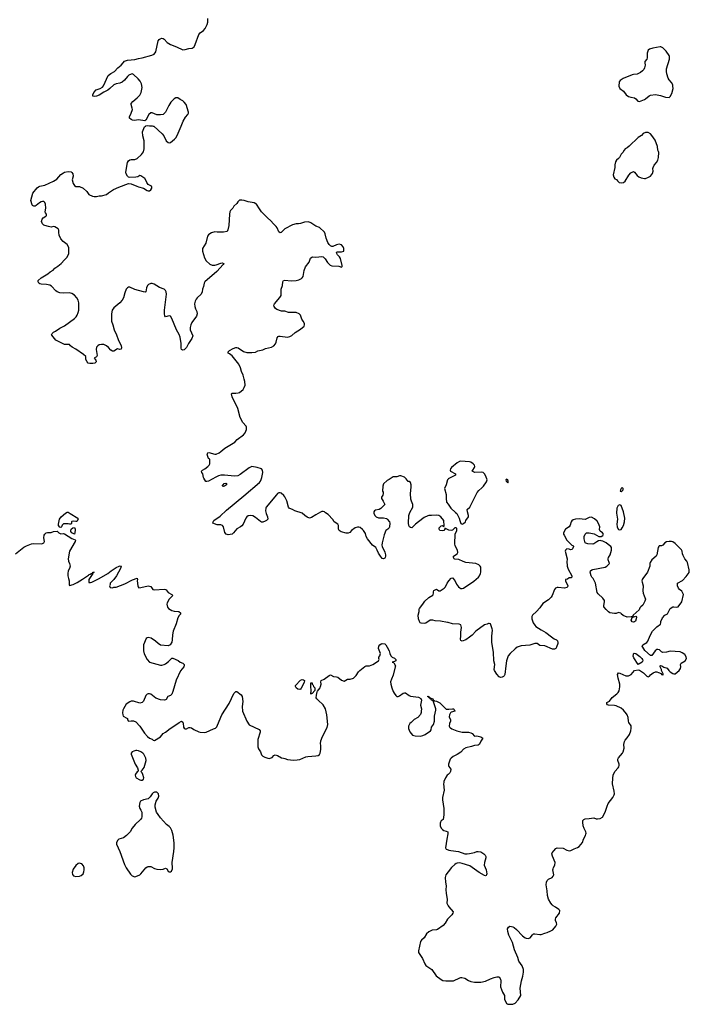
# Model space of a CAD drawing. Header units: inches. Extents: x 1954800 to 2060275, y 904969 to 1016298.
# Tile 15 of 77: x 2003041 to 2013919, y 915727 to 931731. Entities that reach past the tile are written whole.
import ezdxf

# ---------------------------------------------------------------- set-up
doc = ezdxf.new("R2010")
doc.units = ezdxf.units.IN
doc.header["$MEASUREMENT"] = 0
for name, color, linetype in [('C0901', 7, 'Continuous'), ('C0902', 7, 'Continuous'), ('C0903', 7, 'Continuous'), ('C0911', 7, 'Continuous'), ('C0912', 7, 'Continuous'), ('C0913', 7, 'Continuous')]:
    doc.layers.add(name, color=color, linetype=linetype)

msp = doc.modelspace()

# ---------------------------------------------------------------- linework, layer by layer
at = {"layer": 'C0901', "color": 6, "elevation": 600}
for points in [[(2006910, 920000), (2006912, 919910), (2006920, 919880), (2006952, 919832), (2006970, 919783), (2006990, 919762), (2007023, 919743), (2007070, 919727), (2007096, 919724), (2007144, 919736), (2007170, 919772), (2007190, 919782), (2007230, 919772), (2007295, 919735), (2007325, 919725), (2007350, 919722), (2007390, 919708), (2007490, 919696), (2007550, 919698), (2007590, 919706), (2007690, 919748), (2007724, 919756), (2007850, 919763), (2007889, 919770), (2007911, 919789), (2007921, 919810), (2007934, 919870), (2007935, 919930), (2007930, 919970), (2007932, 920000)], [(2010000, 919464), (2009988, 919452), (2009958, 919410), (2009932, 919350), (2009929, 919330), (2009926, 919310), (2009938, 919210), (2009910, 919090), (2009909, 919051), (2009932, 918910), (2009932, 918808), (2009918, 918730), (2009890, 918709), (2009876, 918690), (2009871, 918669), (2009871, 918630), (2009887, 918590), (2009910, 918567), (2009932, 918552), (2009970, 918543), (2009994, 918530), (2009997, 918497), (2009979, 918410), (2009961, 918270), (2009967, 918250), (2010000, 918237)], [(2010000, 917878), (2009963, 917830), (2009953, 917790), (2009959, 917710), (2009969, 917650), (2009965, 917590), (2009968, 917532), (2009986, 917430), (2009979, 917370), (2010000, 917330)], [(2010000, 917120), (2009990, 917110), (2009953, 917047), (2009918, 917010), (2009830, 916945), (2009810, 916937), (2009744, 916930), (2009690, 916903), (2009650, 916870), (2009610, 916810), (2009568, 916770), (2009554, 916746), (2009518, 916598), (2009522, 916570), (2009530, 916551), (2009586, 916470), (2009623, 916383), (2009639, 916359), (2009734, 916290), (2009808, 916190), (2009889, 916129), (2009915, 916115), (2009966, 916107), (2010000, 916107)]]:
    msp.add_lwpolyline(points, dxfattribs=at)
for points in [[(2004930, 919851), (2004897, 919843), (2004866, 919830), (2004851, 919810), (2004851, 919790), (2004914, 919630), (2004956, 919570), (2004966, 919534), (2004964, 919516), (2004950, 919508), (2004924, 919470), (2004919, 919450), (2004923, 919430), (2004931, 919410), (2004990, 919377), (2005010, 919371), (2005030, 919371), (2005050, 919385), (2005055, 919410), (2005042, 919462), (2005030, 919488), (2005006, 919510), (2005030, 919532), (2005065, 919575), (2005093, 919690), (2005089, 919730), (2005056, 919790), (2005039, 919810), (2005010, 919832), (2004970, 919847), (2004946, 919850)], [(2005270, 919176), (2005230, 919176), (2005210, 919165), (2005191, 919149), (2005162, 919098), (2005130, 919066), (2005050, 919053), (2005005, 919030), (2004992, 919008), (2004980, 918950), (2004990, 918911), (2005010, 918884), (2005023, 918850), (2005027, 918773), (2005019, 918750), (2005005, 918730), (2004915, 918650), (2004868, 918590), (2004836, 918530), (2004778, 918470), (2004729, 918431), (2004650, 918409), (2004628, 918390), (2004611, 918350), (2004611, 918330), (2004669, 918209), (2004742, 918002), (2004770, 917944), (2004843, 917843), (2004870, 917814), (2004910, 917799), (2004930, 917802), (2004990, 917830), (2005010, 917845), (2005090, 917945), (2005110, 917962), (2005130, 917968), (2005170, 917966), (2005230, 917935), (2005270, 917924), (2005330, 917918), (2005370, 917925), (2005410, 917938), (2005431, 917931), (2005451, 917890), (2005470, 917879), (2005490, 917881), (2005508, 917890), (2005522, 917930), (2005524, 917970), (2005518, 917998), (2005518, 918030), (2005545, 918210), (2005550, 918270), (2005548, 918350), (2005535, 918475), (2005513, 918553), (2005490, 918597), (2005470, 918618), (2005428, 918648), (2005330, 918757), (2005288, 918810), (2005264, 918850), (2005242, 918930), (2005244, 918970), (2005260, 919030), (2005290, 919076), (2005301, 919110), (2005295, 919150)], [(2004010, 918020), (2003990, 918017), (2003950, 917983), (2003910, 917924), (2003893, 917870), (2003898, 917838), (2003915, 917815), (2003950, 917804), (2004010, 917809), (2004038, 917822), (2004070, 917850), (2004082, 917878), (2004088, 917910), (2004086, 917946), (2004076, 917976), (2004048, 918008), (2004030, 918017)]]:
    msp.add_lwpolyline(points, close=True, dxfattribs=at)
at = {"layer": 'C0902', "color": 6, "elevation": 600}
for points in [[(2010000, 923440), (2009950, 923466), (2009946, 923450), (2009930, 923430), (2009910, 923423), (2009868, 923430), (2009855, 923450), (2009858, 923470), (2009863, 923477), (2009890, 923502), (2009910, 923512), (2009930, 923494), (2009938, 923502), (2009932, 923590), (2009884, 923650), (2009849, 923670), (2009818, 923678), (2009730, 923670), (2009690, 923671), (2009670, 923666), (2009610, 923639), (2009518, 923570), (2009470, 923530), (2009430, 923486), (2009410, 923474), (2009390, 923478), (2009376, 923490), (2009365, 923510), (2009355, 923550), (2009362, 923670), (2009377, 923723), (2009427, 923810), (2009429, 923830), (2009429, 923850), (2009404, 923903), (2009395, 923935), (2009390, 924030), (2009401, 924130), (2009401, 924170), (2009389, 924210), (2009370, 924224), (2009350, 924227), (2009319, 924270), (2009290, 924294), (2009230, 924317), (2009210, 924317), (2009170, 924302), (2009130, 924303), (2009110, 924298), (2009090, 924290), (2009044, 924256), (2009010, 924241), (2008953, 924187), (2008939, 924150), (2008937, 924070), (2008947, 924050), (2008947, 924030), (2008938, 924002), (2008921, 923970), (2008921, 923950), (2008927, 923930), (2008944, 923904), (2008971, 923850), (2008910, 923787), (2008878, 923770), (2008819, 923761), (2008804, 923750), (2008795, 923730), (2008794, 923710), (2008810, 923671), (2008830, 923648), (2008870, 923632), (2008950, 923633), (2009001, 923621), (2009013, 923613), (2009047, 923570), (2009053, 923550), (2009050, 923489), (2009041, 923470), (2009021, 923450), (2008991, 923429), (2008962, 923358), (2008929, 923230), (2008926, 923190), (2008930, 923170), (2008970, 923076), (2008982, 923030), (2008982, 923010), (2008977, 922990), (2008970, 922977), (2008950, 922965), (2008930, 922974), (2008890, 923029), (2008870, 923059), (2008850, 923110), (2008824, 923150), (2008770, 923190), (2008690, 923290), (2008672, 923330), (2008658, 923378), (2008624, 923430), (2008610, 923447), (2008570, 923477), (2008550, 923484), (2008530, 923484), (2008490, 923470), (2008433, 923430), (2008402, 923398), (2008375, 923385), (2008343, 923383), (2008265, 923405), (2008230, 923430), (2008218, 923450), (2008222, 923490), (2008218, 923510), (2008207, 923530), (2008150, 923569), (2008127, 923607), (2008054, 923690), (2008010, 923713), (2007990, 923729), (2007970, 923736), (2007950, 923735), (2007930, 923727), (2007850, 923684), (2007783, 923637), (2007750, 923631), (2007710, 923644), (2007675, 923670), (2007630, 923712), (2007510, 923747), (2007471, 923771), (2007430, 923783), (2007419, 923790), (2007407, 923810), (2007378, 923910), (2007350, 923974), (2007330, 923999), (2007290, 924033), (2007270, 924043), (2007250, 924039), (2007230, 924029), (2007210, 924009), (2007047, 923810), (2007038, 923790), (2007034, 923750), (2007043, 923703), (2007067, 923650), (2007071, 923610), (2007051, 923590), (2007030, 923579), (2006990, 923565), (2006970, 923566), (2006950, 923574), (2006870, 923641), (2006830, 923664), (2006790, 923673), (2006750, 923666), (2006730, 923652), (2006714, 923630), (2006670, 923533), (2006650, 923504), (2006630, 923487), (2006566, 923454), (2006513, 923390), (2006491, 923370), (2006430, 923357), (2006395, 923370), (2006374, 923394), (2006352, 923490), (2006337, 923510), (2006310, 923520), (2006250, 923519), (2006178, 923550), (2006181, 923570), (2006196, 923590), (2006297, 923663), (2006399, 923761), (2006682, 923990), (2006934, 924210), (2006952, 924230), (2006965, 924255), (2006976, 924290), (2006989, 924369), (2006985, 924410), (2006969, 924429), (2006898, 924450), (2006810, 924467), (2006770, 924447), (2006624, 924336), (2006584, 924316), (2006530, 924310), (2006370, 924330), (2006310, 924327), (2006270, 924314), (2006226, 924294), (2006110, 924228), (2006082, 924222), (2006067, 924227), (2006030, 924278), (2006024, 924290), (2006018, 924350), (2005998, 924370), (2005995, 924390), (2006009, 924410), (2006050, 924433), (2006098, 924470), (2006120, 924490), (2006130, 924510), (2006130, 924586), (2006110, 924599), (2006095, 924630), (2006088, 924670), (2006095, 924690), (2006114, 924694), (2006210, 924671), (2006230, 924671), (2006279, 924690), (2006310, 924711), (2006374, 924766), (2006534, 924866), (2006575, 924905), (2006678, 924982), (2006705, 925015), (2006725, 925070), (2006727, 925107), (2006722, 925122), (2006665, 925185), (2006623, 925263), (2006585, 925410), (2006490, 925599), (2006479, 925650), (2006490, 925661), (2006550, 925659), (2006590, 925665), (2006610, 925673), (2006670, 925720), (2006690, 925750), (2006701, 925790), (2006698, 925850), (2006690, 925890), (2006670, 925954), (2006645, 926010), (2006629, 926070), (2006598, 926130), (2006490, 926265), (2006450, 926299), (2006429, 926310), (2006425, 926330), (2006450, 926353), (2006510, 926386), (2006550, 926400), (2006570, 926402), (2006590, 926397), (2006675, 926335), (2006730, 926324), (2006810, 926322), (2006870, 926328), (2006910, 926347), (2006990, 926367), (2007034, 926386), (2007134, 926406), (2007170, 926431), (2007196, 926464), (2007209, 926490), (2007221, 926559), (2007240, 926580), (2007250, 926585), (2007270, 926585), (2007390, 926571), (2007430, 926583), (2007460, 926600), (2007515, 926645), (2007600, 926700), (2007662, 926750), (2007669, 926770), (2007665, 926790), (2007646, 926830), (2007624, 926864), (2007602, 926930), (2007581, 926950), (2007530, 926974), (2007428, 926972), (2007410, 926973), (2007350, 926993), (2007292, 926992), (2007219, 927019), (2007198, 927038), (2007175, 927070), (2007172, 927090), (2007178, 927110), (2007265, 927215), (2007286, 927250), (2007290, 927350), (2007310, 927410), (2007318, 927470), (2007326, 927490), (2007350, 927496), (2007450, 927487), (2007530, 927494), (2007577, 927503), (2007618, 927522), (2007630, 927533), (2007644, 927556), (2007664, 927656), (2007686, 927714), (2007744, 927790), (2007767, 927853), (2007787, 927873), (2007802, 927878), (2007850, 927873), (2007950, 927883), (2007970, 927875), (2008006, 927846), (2008043, 927783), (2008082, 927742), (2008110, 927730), (2008225, 927725), (2008270, 927711), (2008280, 927720), (2008282, 927738), (2008254, 927850), (2008237, 927877), (2008204, 927910), (2008192, 927930), (2008187, 927950), (2008202, 927958), (2008270, 927960), (2008305, 927970), (2008306, 928010), (2008297, 928037), (2008270, 928069), (2008230, 928082), (2008186, 928070), (2008130, 928043), (2008110, 928044), (2008090, 928056), (2008070, 928077), (2008049, 928110), (2008019, 928179), (2008004, 928250), (2007990, 928278), (2007910, 928351), (2007850, 928375), (2007770, 928428), (2007730, 928447), (2007670, 928441), (2007604, 928416), (2007570, 928410), (2007530, 928410), (2007470, 928395), (2007349, 928331), (2007290, 928273), (2007270, 928265), (2007250, 928282), (2007222, 928350), (2007209, 928370), (2007164, 928410), (2007122, 928462), (2007065, 928510), (2006970, 928609), (2006935, 928655), (2006890, 928730), (2006879, 928739), (2006850, 928755), (2006750, 928771), (2006690, 928791), (2006650, 928800), (2006610, 928796), (2006585, 928770), (2006570, 928744), (2006521, 928699), (2006505, 928670), (2006468, 928632), (2006455, 928605), (2006448, 928572), (2006437, 928383), (2006423, 928317), (2006411, 928290), (2006350, 928279), (2006250, 928278), (2006210, 928282), (2006155, 928265), (2006130, 928251), (2006108, 928232), (2006094, 928210), (2006064, 928096), (2006012, 928010), (2006009, 927970), (2006041, 927861), (2006070, 927810), (2006130, 927758), (2006170, 927743), (2006210, 927741), (2006234, 927746), (2006310, 927776), (2006330, 927779), (2006356, 927770), (2006347, 927750), (2006242, 927638), (2006050, 927470), (2006037, 927450), (2006028, 927392), (2006010, 927350), (2006003, 927310), (2005988, 927272), (2005924, 927210), (2005909, 927190), (2005890, 927153), (2005882, 927110), (2005885, 927070), (2005899, 927030), (2005920, 926990), (2005926, 926950), (2005912, 926910), (2005837, 926810), (2005819, 926770), (2005812, 926730), (2005812, 926690), (2005852, 926590), (2005836, 926550), (2005784, 926470), (2005750, 926401), (2005710, 926365), (2005690, 926357), (2005670, 926369), (2005664, 926390), (2005662, 926470), (2005645, 926570), (2005630, 926612), (2005588, 926688), (2005510, 926875), (2005490, 926910), (2005470, 926915), (2005410, 926902), (2005399, 926919), (2005391, 926950), (2005391, 927010), (2005423, 927270), (2005420, 927310), (2005411, 927331), (2005389, 927350), (2005310, 927376), (2005225, 927430), (2005190, 927444), (2005170, 927443), (2005133, 927427), (2005118, 927410), (2005099, 927370), (2005091, 927310), (2005077, 927303), (2005050, 927306), (2004910, 927345), (2004830, 927381), (2004810, 927381), (2004790, 927372), (2004770, 927350), (2004747, 927293), (2004725, 927210), (2004706, 927170), (2004670, 927127), (2004570, 927050), (2004545, 927010), (2004532, 926950), (2004530, 926830), (2004554, 926770), (2004573, 926690), (2004613, 926610), (2004638, 926530), (2004690, 926430), (2004695, 926405), (2004690, 926378), (2004670, 926369), (2004630, 926379), (2004570, 926344), (2004550, 926341), (2004519, 926359), (2004484, 926404), (2004450, 926430), (2004410, 926449), (2004370, 926453), (2004330, 926445), (2004308, 926432), (2004290, 926406), (2004285, 926370), (2004299, 926270), (2004287, 926253), (2004252, 926230), (2004278, 926198), (2004284, 926170), (2004261, 926150), (2004230, 926144), (2004182, 926142), (2004155, 926150), (2004138, 926170), (2004117, 926210), (2004114, 926254), (2004075, 926290), (2003955, 926375), (2003893, 926410), (2003868, 926430), (2003850, 926454), (2003770, 926449), (2003649, 926510), (2003630, 926524), (2003562, 926602), (2003559, 926610), (2003569, 926630), (2003588, 926652), (2003621, 926670), (2003690, 926718), (2003770, 926757), (2003930, 926875), (2003958, 926902), (2003976, 926930), (2003991, 926970), (2003999, 927010), (2004003, 927130), (2003990, 927170), (2003969, 927210), (2003931, 927251), (2003890, 927283), (2003850, 927293), (2003750, 927284), (2003690, 927290), (2003650, 927306), (2003630, 927321), (2003557, 927397), (2003530, 927414), (2003474, 927426), (2003390, 927433), (2003370, 927437), (2003349, 927450), (2003342, 927470), (2003342, 927490), (2003387, 927533), (2003500, 927600), (2003534, 927630), (2003582, 927658), (2003610, 927691), (2003658, 927722), (2003714, 927770), (2003769, 927830), (2003814, 927870), (2003839, 927930), (2003838, 928030), (2003810, 928077), (2003748, 928128), (2003709, 928170), (2003683, 928230), (2003677, 928270), (2003679, 928310), (2003665, 928330), (2003610, 928365), (2003590, 928370), (2003550, 928356), (2003510, 928372), (2003450, 928384), (2003430, 928392), (2003409, 928410), (2003394, 928450), (2003408, 928490), (2003422, 928510), (2003464, 928536), (2003477, 928550), (2003477, 928570), (2003461, 928590), (2003453, 928610), (2003464, 928670), (2003462, 928730), (2003450, 928759), (2003430, 928774), (2003410, 928775), (2003390, 928770), (2003364, 928756), (2003310, 928713), (2003290, 928702), (2003270, 928699), (2003250, 928709), (2003241, 928721), (2003223, 928790), (2003253, 928910), (2003324, 928996), (2003345, 929015), (2003370, 929026), (2003450, 929043), (2003592, 929108), (2003642, 929138), (2003710, 929213), (2003750, 929242), (2003770, 929253), (2003830, 929263), (2003876, 929256), (2003890, 929246), (2003904, 929224), (2003908, 929190), (2003895, 929130), (2003908, 929070), (2003930, 929035), (2003950, 929019), (2004010, 929017), (2004070, 928994), (2004130, 928937), (2004166, 928890), (2004222, 928862), (2004250, 928855), (2004290, 928855), (2004330, 928866), (2004372, 928868), (2004450, 928888), (2004483, 928917), (2004564, 928970), (2004650, 929010), (2004810, 929068), (2004850, 929065), (2004946, 929026), (2004970, 929013), (2005050, 928995), (2005110, 928955), (2005130, 928948), (2005150, 928948), (2005170, 928967), (2005186, 928990), (2005189, 929010), (2005183, 929023), (2005172, 929032), (2005129, 929050), (2005104, 929085), (2005096, 929110), (2005072, 929150), (2005010, 929193), (2004990, 929196), (2004961, 929179), (2004930, 929170), (2004830, 929165), (2004810, 929173), (2004793, 929190), (2004768, 929228), (2004764, 929250), (2004791, 929410), (2004810, 929439), (2004830, 929455), (2004850, 929461), (2004910, 929456), (2004950, 929472), (2005021, 929539), (2005050, 929582), (2005063, 929630), (2005064, 929724), (2005061, 929761), (2005043, 929843), (2005038, 929910), (2005056, 929964), (2005070, 929987), (2005084, 930000)], [(2005210, 930000), (2005218, 929998), (2005356, 929876), (2005381, 929841), (2005422, 929762), (2005450, 929734), (2005470, 929731), (2005490, 929737), (2005557, 929790), (2005576, 929810), (2005601, 929850), (2005662, 930000)], [(2010000, 924264), (2009990, 924250), (2009969, 924171), (2009943, 924110), (2009968, 924012), (2009967, 923950), (2009976, 923890), (2010000, 923856)], [(2002972, 923050), (2003110, 923156), (2003150, 923181), (2003230, 923211), (2003270, 923215), (2003390, 923213), (2003410, 923215), (2003430, 923225), (2003442, 923250), (2003435, 923310), (2003439, 923350), (2003450, 923371), (2003470, 923388), (2003490, 923394), (2003550, 923394), (2003590, 923410), (2003650, 923415), (2003677, 923390), (2003710, 923374), (2003750, 923378), (2003770, 923373), (2003890, 923297), (2003939, 923279), (2003947, 923270), (2003944, 923250), (2003849, 923090), (2003827, 922970), (2003831, 922930), (2003851, 922890), (2003859, 922850), (2003851, 922810), (2003827, 922770), (2003820, 922730), (2003822, 922690), (2003831, 922650), (2003846, 922610), (2003843, 922550), (2003850, 922532), (2003910, 922553), (2003975, 922585), (2004063, 922637), (2004160, 922700), (2004170, 922712), (2004184, 922716), (2004199, 922730), (2004217, 922737), (2004228, 922732), (2004229, 922750), (2004250, 922751), (2004232, 922748), (2004231, 922730), (2004172, 922650), (2004162, 922630), (2004165, 922585), (2004190, 922581), (2004210, 922587), (2004330, 922648), (2004470, 922730), (2004525, 922775), (2004610, 922826), (2004658, 922850), (2004674, 922854), (2004690, 922851), (2004679, 922810), (2004611, 922690), (2004568, 922632), (2004525, 922590), (2004512, 922570), (2004512, 922550), (2004502, 922530), (2004510, 922502), (2004550, 922498), (2004570, 922505), (2004610, 922507), (2004750, 922563), (2004874, 922626), (2004950, 922651), (2004954, 922634), (2004951, 922610), (2004959, 922530), (2004965, 922510), (2004978, 922498), (2005010, 922499), (2005130, 922527), (2005170, 922518), (2005183, 922503), (2005202, 922470), (2005230, 922461), (2005390, 922476), (2005410, 922470), (2005421, 922461), (2005450, 922423), (2005511, 922390), (2005526, 922370), (2005469, 922311), (2005436, 922250), (2005431, 922230), (2005441, 922181), (2005458, 922158), (2005510, 922130), (2005550, 922119), (2005625, 922110), (2005651, 922090), (2005655, 922070), (2005630, 922044), (2005608, 922010), (2005583, 921910), (2005536, 921790), (2005523, 921730), (2005518, 921650), (2005511, 921611), (2005483, 921570), (2005450, 921556), (2005330, 921567), (2005290, 921590), (2005245, 921630), (2005176, 921676), (2005130, 921689), (2005110, 921683), (2005097, 921670), (2005052, 921568), (2005052, 921470), (2005062, 921422), (2005110, 921331), (2005150, 921287), (2005270, 921257), (2005330, 921237), (2005350, 921239), (2005390, 921251), (2005410, 921262), (2005459, 921301), (2005510, 921351), (2005530, 921354), (2005613, 921313), (2005650, 921287), (2005692, 921270), (2005710, 921252), (2005711, 921230), (2005706, 921210), (2005655, 921145), (2005585, 920995), (2005530, 920810), (2005510, 920769), (2005492, 920748), (2005448, 920732), (2005418, 920682), (2005410, 920675), (2005392, 920670), (2005330, 920674), (2005250, 920702), (2005170, 920767), (2005150, 920775), (2005130, 920775), (2005110, 920766), (2005092, 920748), (2005050, 920653), (2005029, 920631), (2004990, 920621), (2004890, 920652), (2004850, 920652), (2004830, 920644), (2004770, 920604), (2004746, 920570), (2004725, 920530), (2004718, 920510), (2004713, 920467), (2004714, 920430), (2004724, 920410), (2004780, 920380), (2004791, 920370), (2004791, 920350), (2004806, 920330), (2004850, 920334), (2004890, 920332), (2004930, 920316), (2004990, 920250), (2005070, 920135), (2005119, 920079), (2005150, 920055), (2005194, 920034), (2005210, 920021), (2005230, 920016), (2005330, 920077), (2005370, 920130), (2005410, 920151), (2005484, 920210), (2005530, 920235), (2005630, 920310), (2005670, 920331), (2005690, 920312), (2005696, 920296), (2005704, 920230), (2005714, 920214), (2005730, 920203), (2005750, 920204), (2005790, 920225), (2005810, 920228), (2005830, 920220), (2005871, 920191), (2005950, 920154), (2005970, 920148), (2006050, 920145), (2006070, 920148), (2006190, 920205), (2006224, 920216), (2006245, 920235), (2006280, 920330), (2006325, 920430), (2006446, 920614), (2006520, 920780), (2006550, 920811), (2006570, 920811), (2006638, 920758), (2006657, 920730), (2006663, 920650), (2006653, 920570), (2006659, 920490), (2006728, 920330), (2006771, 920270), (2006930, 920196), (2006946, 920170), (2006946, 920150), (2006909, 920030), (2006910, 920000)], [(2010000, 921932), (2009990, 921935), (2009877, 921957), (2009790, 921962), (2009750, 921970), (2009710, 921968), (2009637, 921923), (2009610, 921917), (2009563, 921923), (2009549, 921930), (2009535, 921950), (2009520, 921990), (2009516, 922050), (2009532, 922112), (2009533, 922150), (2009537, 922163), (2009591, 922229), (2009623, 922277), (2009690, 922338), (2009750, 922379), (2009758, 922390), (2009764, 922410), (2009763, 922430), (2009770, 922451), (2009790, 922465), (2009810, 922472), (2009850, 922450), (2009870, 922449), (2009936, 922490), (2009957, 922510), (2009984, 922570), (2010000, 922595)], [(2007932, 920000), (2007933, 920010), (2007961, 920079), (2008036, 920224), (2008047, 920273), (2008033, 920430), (2008011, 920530), (2007973, 920593), (2007887, 920670), (2007868, 920690), (2007859, 920710), (2007861, 920750), (2007875, 920805), (2007881, 920819), (2007921, 920870), (2007930, 920890), (2007940, 920930), (2007932, 920970), (2007941, 920990), (2007988, 921012), (2008070, 921073), (2008090, 921081), (2008137, 921057), (2008190, 921051), (2008210, 921043), (2008270, 920996), (2008310, 920981), (2008366, 921010), (2008410, 921014), (2008462, 921030), (2008507, 921073), (2008544, 921130), (2008566, 921154), (2008650, 921217), (2008670, 921226), (2008726, 921230), (2008778, 921250), (2008869, 921310), (2008879, 921330), (2008873, 921350), (2008876, 921370), (2008890, 921391), (2008900, 921430), (2008870, 921508), (2008873, 921550), (2008889, 921571), (2008915, 921585), (2008931, 921591), (2008970, 921587), (2008991, 921570), (2009013, 921533), (2009044, 921470), (2009053, 921430), (2009070, 921391), (2009090, 921371), (2009130, 921351), (2009151, 921330), (2009150, 921309), (2009130, 921299), (2009094, 921290), (2009108, 921288), (2009119, 921279), (2009145, 921230), (2009143, 921210), (2009106, 921074), (2009079, 921010), (2009066, 920966), (2009068, 920930), (2009084, 920870), (2009109, 920809), (2009124, 920784), (2009150, 920746), (2009170, 920731), (2009190, 920731), (2009210, 920739), (2009270, 920782), (2009290, 920791), (2009310, 920790), (2009370, 920745), (2009390, 920736), (2009518, 920718), (2009555, 920695), (2009568, 920670), (2009553, 920590), (2009567, 920530), (2009565, 920490), (2009563, 920470), (2009550, 920439), (2009510, 920390), (2009450, 920354), (2009398, 920310), (2009380, 920290), (2009357, 920250), (2009358, 920210), (2009378, 920158), (2009423, 920103), (2009468, 920088), (2009550, 920084), (2009590, 920094), (2009630, 920112), (2009715, 920170), (2009728, 920190), (2009731, 920230), (2009765, 920275), (2009778, 920330), (2009780, 920410), (2009800, 920510), (2009799, 920530), (2009758, 920658), (2009729, 920670), (2009723, 920683), (2009709, 920690), (2009707, 920707), (2009686, 920710), (2009682, 920722), (2009668, 920730), (2009670, 920734), (2009690, 920732), (2009694, 920714), (2009706, 920714), (2009722, 920702), (2009750, 920691), (2009757, 920677), (2009781, 920661), (2009810, 920653), (2009865, 920625), (2009970, 920526), (2010000, 920523)]]:
    msp.add_lwpolyline(points, dxfattribs=at)
for points in [[(2006350, 924143), (2006329, 924149), (2006363, 924190), (2006390, 924199), (2006403, 924190), (2006398, 924170), (2006370, 924150)], [(2003950, 923573), (2003910, 923579), (2003886, 923574), (2003882, 923570), (2003880, 923540), (2003871, 923529), (2003850, 923529), (2003830, 923535), (2003750, 923535), (2003730, 923515), (2003721, 923490), (2003710, 923479), (2003690, 923481), (2003669, 923510), (2003669, 923530), (2003687, 923610), (2003713, 923650), (2003782, 923710), (2003810, 923728), (2003830, 923728), (2003863, 923703), (2003987, 923630), (2003990, 923610), (2003970, 923576)], [(2003930, 923369), (2003889, 923390), (2003869, 923410), (2003869, 923430), (2003879, 923450), (2003906, 923474), (2003930, 923479), (2003942, 923450), (2003942, 923430)], [(2007590, 920845), (2007558, 920850), (2007530, 920869), (2007521, 920890), (2007522, 920910), (2007605, 920995), (2007630, 921005), (2007650, 921002), (2007667, 920990), (2007662, 920958), (2007615, 920865), (2007602, 920850)], [(2007770, 920769), (2007768, 920790), (2007778, 920810), (2007778, 920850), (2007768, 920870), (2007768, 920950), (2007770, 920954), (2007790, 920954), (2007792, 920930), (2007810, 920912), (2007815, 920895), (2007833, 920870), (2007837, 920830), (2007790, 920778), (2007782, 920778)]]:
    msp.add_lwpolyline(points, close=True, dxfattribs=at)
at = {"layer": 'C0903', "color": 6, "elevation": 600}
for points in [[(2005662, 930000), (2005696, 930084), (2005734, 930146), (2005773, 930190), (2005783, 930210), (2005781, 930230), (2005745, 930350), (2005714, 930390), (2005689, 930410), (2005650, 930431), (2005610, 930463), (2005578, 930462), (2005550, 930447), (2005498, 930390), (2005463, 930337), (2005410, 930230), (2005390, 930205), (2005370, 930192), (2005330, 930183), (2005270, 930183), (2005190, 930217), (2005170, 930215), (2005139, 930190), (2005090, 930098), (2005072, 930088), (2004970, 930101), (2004906, 930090), (2004875, 930095), (2004850, 930106), (2004826, 930130), (2004826, 930150), (2004854, 930210), (2004872, 930270), (2004870, 930293), (2004850, 930350), (2004853, 930370), (2004877, 930403), (2004950, 930459), (2004990, 930505), (2005013, 930550), (2005030, 930630), (2005022, 930690), (2004997, 930730), (2004964, 930770), (2004890, 930838), (2004870, 930849), (2004850, 930848), (2004815, 930830), (2004790, 930810), (2004741, 930750), (2004704, 930716), (2004670, 930701), (2004610, 930689), (2004570, 930670), (2004505, 930610), (2004473, 930587), (2004405, 930555), (2004330, 930505), (2004289, 930489), (2004250, 930485), (2004230, 930489), (2004229, 930510), (2004244, 930550), (2004284, 930590), (2004350, 930611), (2004385, 930635), (2004403, 930657), (2004476, 930824), (2004523, 930857), (2004582, 930890), (2004633, 930947), (2004688, 930990), (2004719, 931030), (2004745, 931055), (2004790, 931072), (2004910, 931083), (2004970, 931101), (2005030, 931110), (2005187, 931153), (2005227, 931173), (2005250, 931210), (2005290, 931385), (2005306, 931410), (2005320, 931420), (2005350, 931429), (2005370, 931427), (2005390, 931416), (2005439, 931359), (2005488, 931328), (2005590, 931290), (2005690, 931243), (2005730, 931244), (2005790, 931263), (2005842, 931270), (2005873, 931287), (2005893, 931327), (2005950, 931488), (2005970, 931515), (2006025, 931555), (2006054, 931586), (2006085, 931650), (2006096, 931690), (2006099, 931750)], [(2005084, 930000), (2005090, 930006), (2005110, 930011), (2005150, 930003), (2005190, 930007), (2005210, 930000)]]:
    msp.add_lwpolyline(points, dxfattribs=at)
at = {"layer": 'C0911', "color": 6, "elevation": 600}
for points in [[(2010000, 916107), (2010090, 916108), (2010190, 916158), (2010210, 916165), (2010224, 916164), (2010271, 916150), (2010334, 916114), (2010370, 916100), (2010428, 916088), (2010535, 916085), (2010610, 916102), (2010690, 916142), (2010750, 916164), (2010790, 916174), (2010830, 916171), (2010850, 916138), (2010857, 916110), (2010854, 916010), (2010886, 915926), (2010916, 915870), (2010916, 915810), (2010950, 915738), (2010970, 915731), (2011053, 915727), (2011090, 915744), (2011138, 915802), (2011184, 915870), (2011170, 915990), (2011195, 916110), (2011217, 916183), (2011227, 916250), (2011224, 916290), (2011205, 916350), (2011150, 916430), (2011135, 916490), (2011082, 916610), (2011046, 916730), (2010985, 916850), (2010970, 916910), (2010967, 916953), (2010980, 916980), (2011005, 916995), (2011030, 916994), (2011050, 916986), (2011073, 916973), (2011110, 916944), (2011210, 916840), (2011250, 916810), (2011270, 916802), (2011301, 916799), (2011332, 916808), (2011370, 916855), (2011390, 916871), (2011410, 916873), (2011490, 916860), (2011510, 916860), (2011570, 916885), (2011610, 916893), (2011670, 916919), (2011700, 916940), (2011750, 916999), (2011767, 917030), (2011764, 917050), (2011744, 917090), (2011747, 917110), (2011753, 917130), (2011809, 917210), (2011815, 917250), (2011802, 917270), (2011748, 917308), (2011710, 917327), (2011690, 917345), (2011670, 917369), (2011630, 917436), (2011614, 917494), (2011611, 917570), (2011594, 917670), (2011598, 917710), (2011610, 917738), (2011630, 917759), (2011690, 917790), (2011709, 917810), (2011721, 917830), (2011704, 917910), (2011705, 917930), (2011712, 917950), (2011737, 917990), (2011742, 918030), (2011695, 918135), (2011688, 918170), (2011691, 918190), (2011716, 918224), (2011750, 918258), (2011770, 918270), (2011870, 918267), (2011930, 918233), (2011970, 918222), (2011994, 918226), (2012050, 918254), (2012105, 918275), (2012130, 918290), (2012183, 918357), (2012203, 918410), (2012232, 918468), (2012239, 918490), (2012241, 918510), (2012236, 918530), (2012210, 918584), (2012197, 918630), (2012187, 918690), (2012190, 918713), (2012205, 918730), (2012230, 918742), (2012294, 918746), (2012370, 918759), (2012404, 918744), (2012430, 918740), (2012471, 918749), (2012508, 918770), (2012555, 918850), (2012585, 918950), (2012601, 918990), (2012676, 919090), (2012698, 919130), (2012703, 919150), (2012701, 919190), (2012672, 919310), (2012675, 919405), (2012684, 919450), (2012708, 919512), (2012766, 919570), (2012774, 919586), (2012780, 919610), (2012778, 919630), (2012760, 919690), (2012758, 919710), (2012770, 919733), (2012833, 919807), (2012847, 919833), (2012860, 919890), (2012858, 919950), (2012864, 919996), (2012867, 920000)], [(2010531, 920000), (2010507, 919950), (2010490, 919941), (2010430, 919935), (2010382, 919918), (2010290, 919898), (2010250, 919875), (2010210, 919826), (2010150, 919788), (2010084, 919756), (2010051, 919730), (2010036, 919710), (2010008, 919628), (2010008, 919610), (2010014, 919590), (2010043, 919550), (2010037, 919510), (2010027, 919490), (2010000, 919464)], [(2010000, 918237), (2010012, 918232), (2010045, 918225), (2010170, 918211), (2010274, 918174), (2010310, 918173), (2010350, 918178), (2010427, 918193), (2010470, 918208), (2010490, 918210), (2010530, 918203), (2010550, 918193), (2010583, 918170), (2010603, 918150), (2010613, 918130), (2010616, 918110), (2010591, 918030), (2010588, 917990), (2010620, 917910), (2010631, 917850), (2010627, 917833), (2010619, 917821), (2010610, 917817), (2010590, 917823), (2010504, 917870), (2010356, 917976), (2010230, 918017), (2010190, 918026), (2010150, 918022), (2010130, 918015), (2010110, 918002), (2010056, 917950), (2010000, 917878)], [(2010000, 917330), (2010010, 917310), (2010083, 917230), (2010079, 917210), (2010059, 917181), (2010000, 917120)]]:
    msp.add_lwpolyline(points, dxfattribs=at)
at = {"layer": 'C0912', "color": 6, "elevation": 600}
for points in [[(2013250, 929898), (2013210, 929896), (2013170, 929879), (2013141, 929850), (2013090, 929815), (2012944, 929676), (2012911, 929650), (2012876, 929630), (2012859, 929610), (2012837, 929570), (2012814, 929546), (2012783, 929490), (2012770, 929474), (2012734, 929446), (2012720, 929420), (2012711, 929370), (2012711, 929330), (2012685, 929210), (2012691, 929170), (2012710, 929142), (2012734, 929134), (2012751, 929110), (2012782, 929082), (2012810, 929079), (2012850, 929083), (2012876, 929104), (2012936, 929204), (2012970, 929243), (2013001, 929259), (2013010, 929261), (2013030, 929251), (2013070, 929197), (2013097, 929177), (2013139, 929159), (2013190, 929148), (2013210, 929150), (2013258, 929170), (2013290, 929190), (2013324, 929230), (2013330, 929270), (2013326, 929310), (2013330, 929330), (2013350, 929365), (2013388, 929410), (2013406, 929450), (2013420, 929490), (2013425, 929570), (2013421, 929590), (2013409, 929610), (2013400, 929670), (2013367, 929770), (2013311, 929850), (2013290, 929873)], [(2010950, 924262), (2010938, 924250), (2010944, 924230), (2010970, 924201), (2010979, 924210), (2010979, 924230), (2010970, 924248)], [(2012830, 924125), (2012811, 924110), (2012801, 924090), (2012798, 924070), (2012810, 924061), (2012830, 924071), (2012843, 924090), (2012845, 924110)], [(2012790, 923847), (2012765, 923835), (2012750, 923813), (2012743, 923790), (2012734, 923710), (2012750, 923610), (2012742, 923530), (2012746, 923486), (2012762, 923450), (2012770, 923444), (2012790, 923440), (2012810, 923447), (2012831, 923469), (2012851, 923510), (2012866, 923570), (2012871, 923630), (2012852, 923732), (2012810, 923833)], [(2013010, 921938), (2012990, 921944), (2012977, 921970), (2012996, 922024), (2013001, 922021), (2013050, 922034), (2013059, 922019), (2013058, 921990), (2013043, 921957), (2013030, 921943)], [(2013090, 921248), (2013016, 921356), (2013008, 921388), (2013010, 921410), (2013014, 921426), (2013024, 921436), (2013050, 921429), (2013118, 921378), (2013147, 921350), (2013159, 921330), (2013162, 921310), (2013151, 921290)]]:
    msp.add_lwpolyline(points, close=True, dxfattribs=at)
for points in [[(2010000, 923856), (2010047, 923790), (2010123, 923723), (2010141, 923702), (2010183, 923630), (2010191, 923590), (2010210, 923542), (2010230, 923531), (2010250, 923541), (2010281, 923570), (2010289, 923591), (2010330, 923652), (2010334, 923670), (2010316, 923730), (2010312, 923770), (2010352, 923810), (2010473, 924047), (2010501, 924079), (2010550, 924119), (2010577, 924150), (2010623, 924217), (2010633, 924250), (2010613, 924313), (2010591, 924351), (2010570, 924371), (2010550, 924378), (2010433, 924373), (2010394, 924390), (2010401, 924410), (2010428, 924450), (2010433, 924470), (2010432, 924490), (2010410, 924514), (2010370, 924539), (2010350, 924544), (2010210, 924556), (2010188, 924552), (2010150, 924530), (2010056, 924450), (2010042, 924430), (2010034, 924410), (2010039, 924390), (2010121, 924350), (2010120, 924330), (2010004, 924270), (2010000, 924264)], [(2012867, 920000), (2012878, 920022), (2012910, 920058), (2012945, 920110), (2012970, 920170), (2012977, 920217), (2012973, 920253), (2012936, 920310), (2012930, 920328), (2012924, 920390), (2012912, 920430), (2012900, 920450), (2012850, 920506), (2012810, 920538), (2012730, 920578), (2012704, 920584), (2012608, 920588), (2012590, 920596), (2012578, 920610), (2012581, 920630), (2012625, 920655), (2012666, 920714), (2012744, 920776), (2012764, 920796), (2012778, 920822), (2012791, 920889), (2012791, 920930), (2012763, 921030), (2012754, 921090), (2012768, 921112), (2012790, 921110), (2012890, 921064), (2012930, 921064), (2012976, 921090), (2013030, 921151), (2013090, 921163), (2013110, 921159), (2013176, 921116), (2013230, 921059), (2013250, 921051), (2013270, 921061), (2013290, 921083), (2013330, 921114), (2013370, 921131), (2013391, 921131), (2013421, 921121), (2013462, 921102), (2013466, 921090), (2013486, 921086), (2013490, 921082), (2013498, 921090), (2013496, 921096), (2013466, 921150), (2013466, 921170), (2013447, 921213), (2013446, 921230), (2013450, 921234), (2013472, 921230), (2013506, 921206), (2013562, 921190), (2013586, 921150), (2013611, 921130), (2013650, 921104), (2013670, 921097), (2013690, 921098), (2013752, 921150), (2013777, 921183), (2013784, 921210), (2013778, 921250), (2013789, 921270), (2013851, 921309), (2013876, 921350), (2013870, 921377), (2013844, 921410), (2013802, 921442), (2013770, 921457), (2013610, 921469), (2013550, 921449), (2013490, 921445), (2013470, 921454), (2013434, 921490), (2013410, 921496), (2013390, 921492), (2013366, 921474), (2013310, 921394), (2013290, 921398), (2013199, 921479), (2013162, 921530), (2013156, 921550), (2013163, 921570), (2013229, 921610), (2013248, 921630), (2013281, 921719), (2013324, 921790), (2013390, 921860), (2013450, 921906), (2013457, 921930), (2013457, 921950), (2013483, 922010), (2013521, 922050), (2013567, 922073), (2013590, 922130), (2013610, 922159), (2013650, 922189), (2013670, 922190), (2013710, 922184), (2013736, 922190), (2013800, 922270), (2013824, 922390), (2013800, 922440), (2013761, 922470), (2013746, 922490), (2013729, 922531), (2013726, 922550), (2013729, 922570), (2013810, 922616), (2013870, 922682), (2013915, 922745), (2013919, 922790), (2013889, 922910), (2013879, 922930), (2013848, 922968), (2013820, 923020), (2013809, 923048), (2013803, 923090), (2013793, 923113), (2013690, 923217), (2013650, 923242), (2013630, 923247), (2013590, 923249), (2013550, 923242), (2013524, 923230), (2013490, 923189), (2013470, 923179), (2013430, 923177), (2013423, 923170), (2013413, 923150), (2013391, 923030), (2013379, 923010), (2013313, 922950), (2013283, 922910), (2013276, 922890), (2013279, 922850), (2013242, 922750), (2013163, 922650), (2013153, 922630), (2013149, 922610), (2013151, 922590), (2013168, 922530), (2013162, 922450), (2013170, 922410), (2013188, 922368), (2013205, 922310), (2013199, 922281), (2013163, 922217), (2013130, 922189), (2013116, 922170), (2013104, 922136), (2013009, 922050), (2013004, 922036), (2012976, 922024), (2012910, 922022), (2012847, 922047), (2012814, 922074), (2012807, 922087), (2012770, 922094), (2012730, 922081), (2012702, 922078), (2012630, 922091), (2012606, 922106), (2012566, 922146), (2012533, 922190), (2012530, 922210), (2012544, 922270), (2012540, 922290), (2012512, 922330), (2012438, 922398), (2012421, 922421), (2012393, 922570), (2012356, 922650), (2012336, 922670), (2012326, 922690), (2012310, 922750), (2012314, 922770), (2012333, 922787), (2012350, 922795), (2012555, 922830), (2012582, 922850), (2012621, 922890), (2012618, 922910), (2012600, 922950), (2012600, 922970), (2012607, 922990), (2012635, 923030), (2012655, 923110), (2012653, 923150), (2012644, 923170), (2012599, 923199), (2012569, 923230), (2012516, 923256), (2012490, 923262), (2012470, 923264), (2012442, 923258), (2012415, 923245), (2012370, 923212), (2012350, 923204), (2012269, 923209), (2012240, 923220), (2012229, 923229), (2012213, 923290), (2012211, 923330), (2012225, 923370), (2012250, 923389), (2012290, 923391), (2012372, 923372), (2012450, 923331), (2012470, 923328), (2012490, 923331), (2012513, 923347), (2012525, 923370), (2012509, 923390), (2012470, 923415), (2012462, 923442), (2012463, 923490), (2012444, 923544), (2012421, 923581), (2012380, 923620), (2012330, 923643), (2012290, 923642), (2012230, 923607), (2012130, 923620), (2012072, 923612), (2012030, 923601), (2012010, 923585), (2012000, 923570), (2011986, 923514), (2011970, 923490), (2011907, 923450), (2011878, 923390), (2011877, 923370), (2011884, 923350), (2011930, 923273), (2011980, 923220), (2012010, 923192), (2012030, 923182), (2012038, 923170), (2012021, 923130), (2012010, 923119), (2011990, 923116), (2011967, 923127), (2011930, 923129), (2011909, 923111), (2011903, 923090), (2011936, 922970), (2011936, 922950), (2011931, 922929), (2011933, 922847), (2011950, 922800), (2012012, 922690), (2012013, 922667), (2011999, 922661), (2011970, 922659), (2011943, 922637), (2011907, 922630), (2011908, 922610), (2011944, 922530), (2011941, 922510), (2011930, 922500), (2011890, 922489), (2011790, 922501), (2011770, 922501), (2011743, 922490), (2011727, 922470), (2011693, 922370), (2011674, 922346), (2011630, 922302), (2011541, 922239), (2011491, 922170), (2011438, 922110), (2011370, 922053), (2011361, 922030), (2011363, 921990), (2011381, 921930), (2011407, 921890), (2011426, 921870), (2011510, 921815), (2011590, 921771), (2011678, 921698), (2011726, 921666), (2011762, 921650), (2011777, 921637), (2011785, 921610), (2011784, 921590), (2011762, 921530), (2011750, 921511), (2011730, 921498), (2011698, 921498), (2011570, 921553), (2011490, 921557), (2011450, 921590), (2011430, 921593), (2011410, 921592), (2011330, 921567), (2011186, 921554), (2011155, 921545), (2011124, 921530), (2011090, 921506), (2011010, 921430), (2010979, 921390), (2010952, 921310), (2010937, 921230), (2010924, 921090), (2010913, 921067), (2010903, 921057), (2010877, 921043), (2010850, 921037), (2010830, 921049), (2010790, 921094), (2010755, 921150), (2010750, 921170), (2010758, 921250), (2010744, 921310), (2010736, 921450), (2010713, 921610), (2010713, 921710), (2010720, 921810), (2010717, 921830), (2010689, 921909), (2010670, 921918), (2010656, 921916), (2010634, 921906), (2010590, 921895), (2010450, 921793), (2010392, 921728), (2010350, 921695), (2010290, 921653), (2010230, 921629), (2010210, 921638), (2010203, 921663), (2010207, 921713), (2010206, 921774), (2010217, 921850), (2010210, 921894), (2010183, 921903), (2010070, 921910), (2010000, 921932)], [(2010000, 922595), (2010010, 922611), (2010049, 922651), (2010070, 922658), (2010110, 922618), (2010137, 922557), (2010170, 922510), (2010190, 922495), (2010210, 922488), (2010230, 922486), (2010250, 922492), (2010416, 922604), (2010494, 922670), (2010510, 922690), (2010527, 922730), (2010532, 922750), (2010530, 922830), (2010519, 922850), (2010500, 922870), (2010453, 922893), (2010288, 922910), (2010244, 922924), (2010175, 922955), (2010110, 922964), (2010098, 922970), (2010088, 922990), (2010089, 923010), (2010149, 923050), (2010157, 923070), (2010152, 923110), (2010117, 923177), (2010108, 923210), (2010117, 923370), (2010141, 923430), (2010142, 923462), (2010133, 923473), (2010110, 923473), (2010070, 923433), (2010050, 923427), (2010010, 923435), (2010000, 923440)], [(2010000, 920523), (2010010, 920522), (2010070, 920530), (2010087, 920527), (2010097, 920517), (2010110, 920489), (2010050, 920477), (2010037, 920463), (2010022, 920430), (2010020, 920400), (2010037, 920350), (2010040, 920330), (2010025, 920290), (2010020, 920250), (2010028, 920228), (2010038, 920218), (2010062, 920202), (2010142, 920170), (2010230, 920152), (2010330, 920149), (2010370, 920140), (2010390, 920130), (2010430, 920087), (2010470, 920088), (2010530, 920075), (2010565, 920050), (2010534, 920006), (2010531, 920000)]]:
    msp.add_lwpolyline(points, dxfattribs=at)
at = {"layer": 'C0913', "color": 6, "elevation": 600}
msp.add_lwpolyline([(2013448, 931292), (2013329, 931269), (2013272, 931250), (2013250, 931235), (2013235, 931185), (2013237, 931110), (2013228, 931090), (2013198, 931050), (2013195, 931030), (2013200, 930990), (2013194, 930950), (2013179, 930921), (2013160, 930900), (2013126, 930874), (2013070, 930847), (2013010, 930842), (2012990, 930836), (2012847, 930773), (2012796, 930745), (2012779, 930721), (2012777, 930650), (2012790, 930612), (2012850, 930570), (2012891, 930510), (2012930, 930482), (2012970, 930471), (2013030, 930463), (2013050, 930446), (2013084, 930404), (2013110, 930401), (2013190, 930433), (2013210, 930445), (2013265, 930495), (2013290, 930505), (2013370, 930515), (2013450, 930498), (2013534, 930470), (2013590, 930466), (2013610, 930482), (2013636, 930530), (2013657, 930610), (2013654, 930650), (2013649, 930670), (2013629, 930710), (2013591, 930751), (2013578, 930778), (2013556, 930850), (2013550, 930890), (2013550, 930930), (2013595, 931090), (2013598, 931130), (2013590, 931149), (2013541, 931221), (2013490, 931273), (2013458, 931290)], close=True, dxfattribs=at)

doc.saveas('drawing.dxf')
